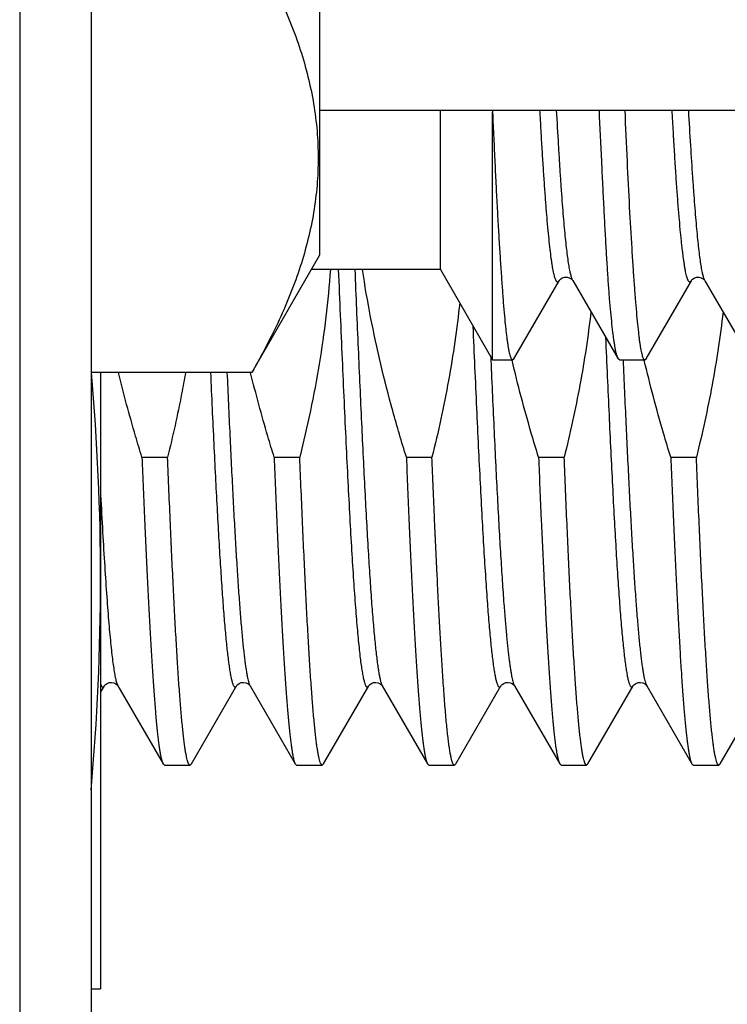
# Model space of a CAD drawing. Header units: inches. Extents: x 0 to 22, y 0 to 17.
# Tile 10 of 114: x 2.886 to 3.035, y 8.968 to 9.175. Entities that reach past the tile are written whole.
import ezdxf

# ---------------------------------------------------------------- set-up
doc = ezdxf.new("R2010")
doc.units = ezdxf.units.IN
doc.header["$LTSCALE"] = 1.21
doc.header["$MEASUREMENT"] = 0
doc.layers.get('0').update_dxf_attribs({"linetype": 'CONTINUOUS'})

msp = doc.modelspace()

# ---------------------------------------------------------------- linework, layer by layer
at = {"color": 7, "linetype": 'CONTINUOUS'}
for p, q in [((2.8858754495, 12.2950779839), (2.8858754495, 8.1591679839)), ((2.9008754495, 12.2810779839), (2.9008754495, 8.1591679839)), ((2.9488754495, 9.4369339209), (2.9488754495, 9.1259339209)), ((2.9488754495, 9.1564339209), (3.1165093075, 9.1564339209)), ((2.9742612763, 9.1229112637), (2.9742612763, 9.1564339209)), ((2.9852238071, 9.1564230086), (2.9852341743, 9.1559203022)), ((2.9852309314, 9.1039112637), (2.9852325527, 9.1559981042)), ((2.9488754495, 9.1259339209), (2.9346534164, 9.1013006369)), ((2.9742612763, 9.1229112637), (2.9471303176, 9.1229112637)), ((2.9742612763, 9.1229112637), (2.9852309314, 9.1039112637)), ((2.9897334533, 9.1041553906), (2.9992225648, 9.1205539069)), ((2.9992225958, 9.1205538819), (2.998989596, 9.1203027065)), ((2.9992493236, 9.1206021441), (2.9992225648, 9.1205539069)), ((3.0020780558, 9.1206235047), (3.0020842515, 9.1206128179)), ((3.0020995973, 9.1205856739), (3.0020842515, 9.1206128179)), ((3.0020999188, 9.1205858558), (3.0116230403, 9.1041337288)), ((3.0175019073, 9.10416291), (3.027002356, 9.1205770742)), ((3.0269969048, 9.1205858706), (3.0270001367, 9.1205916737)), ((3.029840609, 9.1205972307), (3.029847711, 9.1205851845)), ((3.0298540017, 9.1205743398), (3.0393534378, 9.1041588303)), ((2.9852309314, 9.1039112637), (2.9894244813, 9.1039112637)), ((2.9891128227, 9.1042467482), (2.9894244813, 9.1039112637)), ((2.9894244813, 9.1039112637), (2.9897316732, 9.1041553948)), ((3.0116260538, 9.1041337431), (3.0115622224, 9.1042509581)), ((3.0118939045, 9.1039112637), (3.0116248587, 9.1041337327)), ((3.0118939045, 9.1039112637), (3.0172014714, 9.1039112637)), ((3.0168781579, 9.1042498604), (3.0172014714, 9.1039112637)), ((3.0172014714, 9.1039112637), (3.0175013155, 9.1041629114)), ((2.9346534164, 9.1013006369), (2.9008754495, 9.1013006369)), ((2.9028754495, 9.1013006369), (2.9028754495, 8.9717681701)), ((2.9115622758, 9.0834792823), (2.9169520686, 9.0834792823)), ((2.9393392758, 9.0834792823), (2.9447290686, 9.0834792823)), ((2.9671162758, 9.0834792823), (2.9725060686, 9.0834792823)), ((2.9948932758, 9.0834792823), (3.0002830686, 9.0834792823)), ((3.0226702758, 9.0834792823), (3.0280600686, 9.0834792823)), ((2.9028754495, 9.034057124), (2.903667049, 9.035424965)), ((2.9064676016, 9.0354875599), (2.9065088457, 9.0354249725)), ((2.9065088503, 9.0354249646), (2.916011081, 9.0190020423)), ((2.9219418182, 9.0190020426), (2.931444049, 9.035424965)), ((2.9342446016, 9.0354875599), (2.9342858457, 9.0354249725)), ((2.9342858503, 9.0354249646), (2.943788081, 9.0190020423)), ((2.9497188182, 9.0190020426), (2.959221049, 9.035424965)), ((2.9620216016, 9.0354875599), (2.9620628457, 9.0354249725)), ((2.9620628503, 9.0354249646), (2.971565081, 9.0190020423)), ((2.9774958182, 9.0190020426), (2.986998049, 9.035424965)), ((2.9898222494, 9.0354533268), (2.9898396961, 9.0354252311)), ((2.9898398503, 9.0354249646), (2.999342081, 9.0190020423)), ((3.0052728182, 9.0190020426), (3.014775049, 9.035424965)), ((3.0175992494, 9.0354533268), (3.0176166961, 9.0354252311)), ((3.0176168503, 9.0354249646), (3.027119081, 9.0190020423)), ((3.0330498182, 9.0190020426), (3.042552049, 9.035424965)), ((2.916011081, 9.019002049), (2.9162815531, 9.0187681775)), ((2.9162815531, 9.0187681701), (2.9216713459, 9.0187681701)), ((2.9219418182, 9.0190020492), (2.9216713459, 9.0187681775)), ((2.943788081, 9.019002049), (2.9440585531, 9.0187681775)), ((2.9440585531, 9.0187681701), (2.9494483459, 9.0187681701)), ((2.9497188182, 9.0190020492), (2.9494483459, 9.0187681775)), ((2.971565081, 9.019002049), (2.9718355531, 9.0187681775)), ((2.9718355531, 9.0187681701), (2.9772253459, 9.0187681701)), ((2.9774958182, 9.0190020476), (2.9772253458, 9.0187681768)), ((2.999342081, 9.0190020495), (2.999612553, 9.0187681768)), ((2.9996125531, 9.0187681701), (3.0050023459, 9.0187681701)), ((3.0052728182, 9.0190020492), (3.0050023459, 9.0187681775)), ((3.027119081, 9.019002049), (3.0273895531, 9.0187681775)), ((3.0273895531, 9.0187681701), (3.0327793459, 9.0187681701)), ((3.0330498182, 9.0190020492), (3.0327793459, 9.0187681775)), ((2.9008754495, 8.9717681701), (2.9028754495, 8.9717681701))]:
    msp.add_line(p, q, dxfattribs=at)
at = {"color": 9, "linetype": 'CONTINUOUS'}
for p, q in [((3.0020843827, 9.1206125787), (3.0020323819, 9.1207139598)), ((2.9848390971, 9.104569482), (2.984869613, 9.1038712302)), ((2.9063256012, 9.0358345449), (2.9065088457, 9.0354249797)), ((2.9618893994, 9.0358079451), (2.9620628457, 9.0354249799)), ((3.0174531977, 9.0357818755), (3.0176166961, 9.0354252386))]:
    msp.add_line(p, q, dxfattribs=at)
at = {"color": 7, "linetype": 'CONTINUOUS'}
for points in [[(2.9992410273, 9.120606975), (2.999248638, 9.1206202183), (2.999317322, 9.1207174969), (2.9995014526, 9.1209075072)], [(2.9995014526, 9.1209075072), (2.9998571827, 9.1211458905), (3.0003588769, 9.1213163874), (3.000875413, 9.1213311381), (3.0013568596, 9.1211998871), (3.0017236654, 9.1209908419), (3.0019470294, 9.1207926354), (3.0020534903, 9.120661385), (3.0020780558, 9.1206235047)], [(3.0270001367, 9.1205916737), (3.0270640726, 9.1206846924), (3.0272360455, 9.1208673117), (3.0275756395, 9.1211046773), (3.0280667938, 9.121285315), (3.0285832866, 9.1213150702), (3.0290715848, 9.1211957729), (3.0294546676, 9.1209884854), (3.0296940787, 9.1207829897), (3.0298118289, 9.120640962), (3.029840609, 9.1205972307)], [(2.9036668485, 9.0354246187), (2.9036756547, 9.0354392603), (2.903747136, 9.0355380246), (2.9039167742, 9.0357125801), (2.9042217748, 9.035926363), (2.9046600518, 9.036101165), (2.9051534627, 9.0361547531), (2.9056527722, 9.0360602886), (2.9060689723, 9.0358568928)], [(2.9060689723, 9.0358568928), (2.9063304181, 9.0356461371), (2.9064676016, 9.0354875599)], [(2.9314438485, 9.0354246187), (2.9314526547, 9.0354392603), (2.931524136, 9.0355380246), (2.9316937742, 9.0357125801), (2.9319987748, 9.035926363), (2.9324370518, 9.036101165), (2.9329304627, 9.0361547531), (2.9334297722, 9.0360602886), (2.9338459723, 9.0358568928)], [(2.9338459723, 9.0358568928), (2.9341074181, 9.0356461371), (2.9342446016, 9.0354875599)], [(2.9592208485, 9.0354246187), (2.9592296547, 9.0354392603), (2.959301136, 9.0355380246), (2.9594707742, 9.0357125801), (2.9597757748, 9.035926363), (2.9602140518, 9.036101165), (2.9607074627, 9.0361547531), (2.9612067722, 9.0360602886), (2.9616229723, 9.0358568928)], [(2.9616229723, 9.0358568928), (2.9618844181, 9.0356461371), (2.9620216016, 9.0354875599)], [(2.9869978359, 9.035424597), (2.9870075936, 9.0354407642), (2.9870824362, 9.0355432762), (2.9872614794, 9.0357244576), (2.9875837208, 9.0359431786), (2.9880348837, 9.0361118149), (2.9885241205, 9.0361527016), (2.9890135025, 9.0360498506), (2.9894206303, 9.0358431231), (2.9896782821, 9.0356291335), (2.9898025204, 9.035482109), (2.9898222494, 9.0354533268)], [(3.0147748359, 9.035424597), (3.0147845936, 9.0354407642), (3.0148594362, 9.0355432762), (3.0150384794, 9.0357244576), (3.0153607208, 9.0359431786), (3.0158118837, 9.0361118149), (3.0163011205, 9.0361527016), (3.0167905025, 9.0360498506), (3.0171976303, 9.0358431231)], [(3.0171976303, 9.0358431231), (3.0174552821, 9.0356291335), (3.0175795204, 9.035482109), (3.0175992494, 9.0354533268)]]:
    msp.add_lwpolyline(points, dxfattribs=at)
for centre, radius, start, end in [((2.4019052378, 9.057354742), 0.5009718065, 0.0472836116, 5.032543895), ((2.4012520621, 9.0582024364), 0.5016250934, 354.8880587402, 359.9503978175)]:
    msp.add_arc(centre, radius, start, end, dxfattribs=at)
at = {"color": 9, "linetype": 'CONTINUOUS'}
msp.add_arc((2.935668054, 9.036223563), 0.0015963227, 208.1188614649, 210.0177720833, dxfattribs=at)
at = {"color": 7, "linetype": 'CONTINUOUS'}
for points, knots in [([(2.9346534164, 9.1913672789), (2.9357016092, 9.1895517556), (2.9377103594, 9.185909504), (2.94044829, 9.1803613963), (2.942851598, 9.1747724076), (2.9448841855, 9.1691438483), (2.9465108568, 9.1634788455), (2.9476995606, 9.1577829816), (2.9484242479, 9.1520644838), (2.9486678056, 9.1463339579), (2.9484242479, 9.140603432), (2.9476995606, 9.1348849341), (2.9465108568, 9.1291890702), (2.9448841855, 9.1235240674), (2.942851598, 9.1178955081), (2.94044829, 9.1123065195), (2.9377103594, 9.1067584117), (2.9357016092, 9.1031161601), (2.9346534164, 9.1013006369)], [0, 0, 0, 0, 0.0659400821, 0.1307867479, 0.1945292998, 0.2572012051, 0.3188935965, 0.3797644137, 0.4400392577, 0.5, 0.5599607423, 0.6202355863, 0.6811064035, 0.7427987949, 0.8054707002, 0.8692132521, 0.9340599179, 1, 1, 1, 1]), ([(2.9852325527, 9.1559981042), (2.9852708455, 9.1550821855), (2.985349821, 9.153269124), (2.9854733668, 9.1505786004), (2.9855966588, 9.1479464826), (2.9857174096, 9.1453748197), (2.9858378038, 9.1428656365), (2.9859981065, 9.1396501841), (2.9862020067, 9.1358006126), (2.9864514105, 9.131392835), (2.9867014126, 9.1272764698), (2.9869490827, 9.1234637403), (2.9871911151, 9.119965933), (2.987425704, 9.11679337), (2.9876567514, 9.1139556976), (2.9878550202, 9.1118048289), (2.9880163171, 9.1102582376), (2.9881334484, 9.1092302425), (2.9882514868, 9.108291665), (2.9883702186, 9.1074431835), (2.9884892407, 9.1066853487), (2.9886087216, 9.1060186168), (2.9887295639, 9.105443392), (2.9888533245, 9.1049603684), (2.9889772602, 9.1045699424), (2.989067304, 9.1043434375), (2.9891128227, 9.1042467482)], [0, 0, 0, 0, 0.0529314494, 0.1047854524, 0.1555147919, 0.2050768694, 0.2534371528, 0.3005619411, 0.390967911, 0.4760228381, 0.5554740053, 0.6290845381, 0.6966335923, 0.7579201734, 0.8127676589, 0.8610215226, 0.8826339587, 0.9025512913, 0.9207610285, 0.9372529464, 0.9520181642, 0.965052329, 0.9763593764, 0.9859498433, 0.9938294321, 1, 1, 1, 1]), ([(2.998989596, 9.1203027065), (2.9989706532, 9.1202945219), (2.9989308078, 9.1202833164), (2.998867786, 9.1202875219), (2.9988059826, 9.120312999), (2.9987456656, 9.1203581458), (2.9986861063, 9.1204223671), (2.998626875, 9.1205056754), (2.9985677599, 9.1206081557), (2.9984839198, 9.1207810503), (2.9983818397, 9.1210471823), (2.998265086, 9.1214256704), (2.9981480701, 9.1218801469), (2.998030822, 9.1224102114), (2.9979134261, 9.1230155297), (2.997795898, 9.1236956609), (2.9976782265, 9.1244501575), (2.9975143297, 9.1256027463), (2.9973119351, 9.1272269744), (2.9970768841, 9.1293949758), (2.9968424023, 9.1318514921), (2.9966082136, 9.1345923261), (2.9963727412, 9.1376103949), (2.9961365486, 9.140895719), (2.9958996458, 9.1444360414), (2.9956621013, 9.1482186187), (2.9954245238, 9.1522309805), (2.9952702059, 9.1549813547), (2.9951928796, 9.1563928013)], [0, 0, 0, 0, 0.0016926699, 0.0033306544, 0.0050857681, 0.0070992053, 0.0094656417, 0.0122432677, 0.015467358, 0.0191594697, 0.0279949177, 0.0388127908, 0.0516375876, 0.0664788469, 0.0833378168, 0.1022110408, 0.1230922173, 0.1459732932, 0.1977040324, 0.2573448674, 0.3248464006, 0.400117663, 0.4829857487, 0.5731621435, 0.6702993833, 0.7740386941, 0.8840486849, 1, 1, 1, 1]), ([(3.0115622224, 9.1042509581), (3.0115401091, 9.1042962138), (3.0114968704, 9.1043951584), (3.0114120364, 9.1046250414), (3.0113098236, 9.1049724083), (3.0111913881, 9.105460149), (3.0110699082, 9.1060404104), (3.0109466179, 9.1067131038), (3.0108223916, 9.1074778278), (3.0106975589, 9.1083340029), (3.0105225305, 9.1096556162), (3.0103059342, 9.111531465), (3.0100562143, 9.1140472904), (3.0098111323, 9.1169093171), (3.0095731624, 9.1201090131), (3.0093404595, 9.1236366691), (3.009109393, 9.127481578), (3.0088773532, 9.131632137), (3.0086425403, 9.1360758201), (3.0084035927, 9.1407991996), (3.0080709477, 9.1476142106), (3.0078270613, 9.1528536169), (3.0076655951, 9.1564284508)], [0, 0, 0, 0, 0.0028846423, 0.0061779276, 0.0140282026, 0.0236025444, 0.0349185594, 0.0479747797, 0.0627661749, 0.0792856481, 0.0975243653, 0.1391137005, 0.1874214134, 0.2423083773, 0.3036164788, 0.3711701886, 0.4447735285, 0.524209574, 0.609242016, 0.6996165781, 0.7950617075, 1, 1, 1, 1]), ([(3.0130133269, 9.1564305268), (3.0131627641, 9.152854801), (3.0134576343, 9.1460372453), (3.0139316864, 9.136352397), (3.0143538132, 9.1289611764), (3.0147012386, 9.1236344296), (3.0149515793, 9.1201069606), (3.0151988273, 9.1169074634), (3.0154386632, 9.1140453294), (3.0156720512, 9.1115291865), (3.0158716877, 9.1096529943), (3.0160341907, 9.1083312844), (3.0161508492, 9.107475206), (3.0162676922, 9.1067105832), (3.0163849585, 9.1060379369), (3.0165030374, 9.1054576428), (3.0166227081, 9.1049702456), (3.016727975, 9.1046236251), (3.0168137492, 9.1043941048), (3.0168565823, 9.1042951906), (3.0168781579, 9.1042498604)], [0, 0, 0, 0, 0.2049672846, 0.3908178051, 0.5553295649, 0.6289589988, 0.6965373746, 0.7578611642, 0.8127454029, 0.8610300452, 0.9025818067, 0.9207987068, 0.9372951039, 0.9520624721, 0.9650958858, 0.9763964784, 0.9859710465, 0.9938310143, 0.9971247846, 1, 1, 1, 1]), ([(3.0270023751, 9.1205771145), (3.026982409, 9.1205426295), (3.0269429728, 9.1204801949), (3.0268787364, 9.1204002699), (3.0268140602, 9.1203418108), (3.0267481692, 9.1203050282), (3.0266805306, 9.1202914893), (3.0266129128, 9.1203027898), (3.0265473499, 9.1203376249), (3.0264835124, 9.120394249), (3.0264205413, 9.1204723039), (3.0263579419, 9.1205718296), (3.026295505, 9.1206929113), (3.0262331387, 9.1208355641), (3.0261707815, 9.1209997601), (3.0260832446, 9.1212604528), (3.0259759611, 9.1216415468), (3.0258532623, 9.1221655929), (3.0257320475, 9.1227766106), (3.0256112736, 9.1234734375), (3.0254897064, 9.1242543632), (3.0253663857, 9.1251181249), (3.0252419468, 9.1260644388), (3.0251167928, 9.1270934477), (3.0249910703, 9.1282051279), (3.0248645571, 9.1293991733), (3.0246893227, 9.1311536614), (3.0244702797, 9.1335469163), (3.0242141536, 9.1366534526), (3.0239602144, 9.1400633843), (3.0237085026, 9.1437633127), (3.0234586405, 9.1477390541), (3.0232108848, 9.1519761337), (3.0230505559, 9.1548866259), (3.0229699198, 9.1563829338)], [0, 0, 0, 0, 0.0032379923, 0.0059899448, 0.0083084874, 0.0102816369, 0.0120500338, 0.0138044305, 0.015739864, 0.018005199, 0.0206947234, 0.0238635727, 0.0275439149, 0.0317549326, 0.0365082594, 0.0418115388, 0.0540963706, 0.0686609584, 0.0855372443, 0.1047067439, 0.1261246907, 0.1497561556, 0.1756049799, 0.2036813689, 0.233986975, 0.2665134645, 0.3012501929, 0.3772627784, 0.4617951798, 0.5545365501, 0.6551137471, 0.7631393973, 0.8782357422, 1, 1, 1, 1]), ([(2.9511483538, 9.1229091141), (2.950918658, 9.1195840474), (2.9502894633, 9.1129445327), (2.948870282, 9.103043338), (2.9470194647, 9.093214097), (2.9455297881, 9.0867147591), (2.9447290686, 9.0834792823)], [0, 0, 0, 0, 0.2499966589, 0.499995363, 0.7499962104, 1, 1, 1, 1]), ([(2.9671162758, 9.0834792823), (2.966117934, 9.0867055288), (2.9642151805, 9.0931876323), (2.9616902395, 9.1030016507), (2.9595452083, 9.1129060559), (2.9584028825, 9.1195658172), (2.9579116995, 9.1229069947)], [0, 0, 0, 0, 0.2500034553, 0.5000044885, 0.7500033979, 1, 1, 1, 1]), ([(2.9783196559, 9.1159309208), (2.9780343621, 9.1131963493), (2.9773533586, 9.1077380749), (2.9755806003, 9.0968830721), (2.9738269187, 9.0888164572), (2.9725060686, 9.0834792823)], [0, 0, 0, 0, 0.2500142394, 0.5000295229, 1, 1, 1, 1]), ([(3.0058938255, 9.1140689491), (3.0056013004, 9.1114921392), (3.0049194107, 9.1063489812), (3.0031952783, 9.0961188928), (3.0015289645, 9.0885135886), (3.0002830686, 9.0834792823)], [0, 0, 0, 0, 0.2500127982, 0.5000262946, 1, 1, 1, 1]), ([(3.0336657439, 9.1140242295), (3.0333730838, 9.1114512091), (3.0326912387, 9.106315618), (3.0309683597, 9.0961005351), (3.0293041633, 9.0885063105), (3.0280600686, 9.0834792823)], [0, 0, 0, 0, 0.2500127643, 0.5000262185, 1, 1, 1, 1]), ([(2.9948932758, 9.0834792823), (2.9943720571, 9.0851636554), (2.9923387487, 9.0919162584), (2.9905271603, 9.0987367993), (2.9893258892, 9.1038875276)], [0, 0, 0, 0, 0.2500200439, 1, 1, 1, 1]), ([(3.0226702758, 9.0834792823), (3.022149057, 9.0851636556), (3.0201157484, 9.0919162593), (3.0183041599, 9.098736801), (3.0171028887, 9.1038875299)], [0, 0, 0, 0, 0.2500200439, 1, 1, 1, 1]), ([(2.9115622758, 9.0834792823), (2.9111067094, 9.084951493), (2.9093238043, 9.0908520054), (2.9077086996, 9.0968038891), (2.9066133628, 9.1012951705)], [0, 0, 0, 0, 0.2500137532, 1, 1, 1, 1]), ([(2.9207227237, 9.1012958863), (2.9204629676, 9.0998003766), (2.9193655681, 9.0938289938), (2.9180459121, 9.0878991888), (2.9169520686, 9.0834792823)], [0, 0, 0, 0, 0.2500186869, 1, 1, 1, 1]), ([(2.9393392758, 9.0834792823), (2.9388851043, 9.0849469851), (2.9371075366, 9.0908293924), (2.9354967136, 9.0967628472), (2.9344037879, 9.1012401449)], [0, 0, 0, 0, 0.2500138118, 1, 1, 1, 1]), ([(2.9115622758, 9.0834792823), (2.9117407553, 9.0790585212), (2.9120112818, 9.0725686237), (2.9123892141, 9.0641153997), (2.912666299, 9.0582312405), (2.9129432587, 9.0526853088), (2.9132200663, 9.047499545), (2.9134966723, 9.04269444), (2.9137730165, 9.038288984), (2.9140489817, 9.0343005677), (2.9143244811, 9.0307449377), (2.9145616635, 9.0280596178), (2.914753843, 9.0261385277), (2.9148922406, 9.0248707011), (2.915030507, 9.0237203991), (2.9151685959, 9.0226887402), (2.9153064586, 9.0217767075), (2.9154439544, 9.0209851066), (2.9155810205, 9.020314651), (2.9157003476, 9.0198331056), (2.9157980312, 9.0195099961), (2.9158669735, 9.0193123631), (2.915935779, 9.0191452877), (2.9159856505, 9.0190460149), (2.916011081, 9.019002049)], [0, 0, 0, 0, 0.2051314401, 0.3011585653, 0.3923170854, 0.4782469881, 0.5586105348, 0.633091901, 0.701399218, 0.7632657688, 0.818451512, 0.866744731, 0.8882488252, 0.9079646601, 0.9258745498, 0.9419641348, 0.9562212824, 0.9686380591, 0.9792110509, 0.9879445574, 0.9916269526, 0.9948580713, 0.9976451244, 1, 1, 1, 1]), ([(2.9216713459, 9.0187681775), (2.921658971, 9.0187681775), (2.9216334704, 9.0187712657), (2.9215959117, 9.0187848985), (2.9215586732, 9.0188073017), (2.9215062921, 9.0188513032), (2.9214420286, 9.0189306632), (2.9213693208, 9.019054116), (2.9212964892, 9.0192115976), (2.9212235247, 9.0194032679), (2.9211504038, 9.0196293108), (2.9210468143, 9.0199979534), (2.9209202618, 9.02054584), (2.9207748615, 9.0213071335), (2.9206289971, 9.0222044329), (2.9204827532, 9.0232368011), (2.9203362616, 9.0244031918), (2.9201895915, 9.0257023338), (2.9200427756, 9.0271328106), (2.9198390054, 9.0292973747), (2.9195874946, 9.0323187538), (2.919295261, 9.036313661), (2.9190025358, 9.0407866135), (2.9187094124, 9.0457177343), (2.9184160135, 9.0510851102), (2.918122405, 9.0568648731), (2.9178286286, 9.0630313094), (2.9174272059, 9.0719453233), (2.9171409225, 9.0788015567), (2.9169520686, 9.0834792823)], [0, 0, 0, 0, 0.0005704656, 0.0011713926, 0.0018290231, 0.0025635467, 0.0043150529, 0.0065009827, 0.0091572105, 0.012303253, 0.0159504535, 0.0201054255, 0.0299521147, 0.0418599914, 0.0558297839, 0.0718550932, 0.0899235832, 0.1100194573, 0.1321230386, 0.1562121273, 0.2102432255, 0.2718824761, 0.3408621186, 0.4168798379, 0.4996008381, 0.5886596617, 0.6836622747, 0.7841873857, 1, 1, 1, 1]), ([(2.9393392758, 9.0834792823), (2.9395177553, 9.0790585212), (2.9397882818, 9.0725686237), (2.9401662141, 9.0641153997), (2.940443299, 9.0582312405), (2.9407202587, 9.0526853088), (2.9409970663, 9.047499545), (2.9412736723, 9.04269444), (2.9415500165, 9.038288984), (2.9418259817, 9.0343005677), (2.9421014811, 9.0307449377), (2.9423386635, 9.0280596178), (2.942530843, 9.0261385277), (2.9426692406, 9.0248707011), (2.942807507, 9.0237203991), (2.9429455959, 9.0226887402), (2.9430834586, 9.0217767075), (2.9432209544, 9.0209851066), (2.9433580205, 9.020314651), (2.9434773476, 9.0198331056), (2.9435750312, 9.0195099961), (2.9436439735, 9.0193123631), (2.943712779, 9.0191452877), (2.9437626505, 9.0190460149), (2.943788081, 9.019002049)], [0, 0, 0, 0, 0.2051314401, 0.3011585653, 0.3923170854, 0.4782469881, 0.5586105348, 0.633091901, 0.701399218, 0.7632657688, 0.818451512, 0.866744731, 0.8882488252, 0.9079646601, 0.9258745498, 0.9419641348, 0.9562212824, 0.9686380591, 0.9792110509, 0.9879445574, 0.9916269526, 0.9948580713, 0.9976451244, 1, 1, 1, 1]), ([(2.9494483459, 9.0187681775), (2.949435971, 9.0187681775), (2.9494104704, 9.0187712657), (2.9493729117, 9.0187848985), (2.9493356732, 9.0188073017), (2.9492832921, 9.0188513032), (2.9492190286, 9.0189306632), (2.9491463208, 9.019054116), (2.9490734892, 9.0192115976), (2.9490005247, 9.0194032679), (2.9489274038, 9.0196293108), (2.9488238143, 9.0199979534), (2.9486972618, 9.02054584), (2.9485518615, 9.0213071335), (2.9484059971, 9.0222044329), (2.9482597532, 9.0232368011), (2.9481132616, 9.0244031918), (2.9479665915, 9.0257023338), (2.9478197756, 9.0271328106), (2.9476160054, 9.0292973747), (2.9473644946, 9.0323187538), (2.947072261, 9.036313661), (2.9467795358, 9.0407866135), (2.9464864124, 9.0457177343), (2.9461930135, 9.0510851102), (2.945899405, 9.0568648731), (2.9456056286, 9.0630313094), (2.9452042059, 9.0719453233), (2.9449179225, 9.0788015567), (2.9447290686, 9.0834792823)], [0, 0, 0, 0, 0.0005704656, 0.0011713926, 0.0018290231, 0.0025635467, 0.0043150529, 0.0065009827, 0.0091572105, 0.012303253, 0.0159504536, 0.0201054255, 0.0299521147, 0.0418599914, 0.0558297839, 0.0718550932, 0.0899235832, 0.1100194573, 0.1321230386, 0.1562121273, 0.2102432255, 0.2718824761, 0.3408621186, 0.4168798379, 0.4996008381, 0.5886596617, 0.6836622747, 0.7841873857, 1, 1, 1, 1]), ([(2.9671162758, 9.0834792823), (2.9672947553, 9.0790585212), (2.9675652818, 9.0725686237), (2.9679432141, 9.0641153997), (2.968220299, 9.0582312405), (2.9684972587, 9.0526853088), (2.9687740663, 9.047499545), (2.9690506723, 9.04269444), (2.9693270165, 9.038288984), (2.9696029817, 9.0343005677), (2.9698784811, 9.0307449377), (2.9701156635, 9.0280596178), (2.970307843, 9.0261385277), (2.9704462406, 9.0248707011), (2.970584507, 9.0237203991), (2.9707225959, 9.0226887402), (2.9708604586, 9.0217767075), (2.9709979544, 9.0209851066), (2.9711350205, 9.020314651), (2.9712543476, 9.0198331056), (2.9713520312, 9.0195099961), (2.9714209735, 9.0193123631), (2.971489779, 9.0191452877), (2.9715396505, 9.0190460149), (2.971565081, 9.019002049)], [0, 0, 0, 0, 0.2051314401, 0.3011585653, 0.3923170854, 0.4782469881, 0.5586105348, 0.633091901, 0.701399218, 0.7632657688, 0.818451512, 0.866744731, 0.8882488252, 0.9079646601, 0.9258745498, 0.9419641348, 0.9562212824, 0.9686380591, 0.9792110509, 0.9879445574, 0.9916269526, 0.9948580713, 0.9976451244, 1, 1, 1, 1]), ([(2.9746818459, 9.0388924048), (2.9745869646, 9.0403521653), (2.9743986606, 9.0433985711), (2.9741280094, 9.0481530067), (2.973857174, 9.0532691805), (2.9734855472, 9.0607565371), (2.9730261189, 9.070864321), (2.9726808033, 9.0791512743), (2.9725060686, 9.0834792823)], [0, 0, 0, 0, 0.0983072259, 0.2051169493, 0.3200284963, 0.4426098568, 0.7089081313, 1, 1, 1, 1]), ([(2.9948932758, 9.0834792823), (2.9950680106, 9.0791512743), (2.9954133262, 9.070864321), (2.9958727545, 9.0607565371), (2.9962443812, 9.0532691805), (2.9965152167, 9.0481530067), (2.9967858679, 9.0433985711), (2.9969741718, 9.0403521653), (2.9970690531, 9.0388924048)], [0, 0, 0, 0, 0.2910918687, 0.5573901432, 0.6799715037, 0.7948830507, 0.9016927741, 1, 1, 1, 1]), ([(3.0050023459, 9.0187681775), (3.004989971, 9.0187681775), (3.0049644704, 9.0187712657), (3.0049269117, 9.0187848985), (3.0048896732, 9.0188073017), (3.0048372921, 9.0188513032), (3.0047730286, 9.0189306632), (3.0047003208, 9.019054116), (3.0046274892, 9.0192115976), (3.0045545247, 9.0194032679), (3.0044814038, 9.0196293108), (3.0043778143, 9.0199979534), (3.0042512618, 9.02054584), (3.0041058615, 9.0213071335), (3.0039599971, 9.0222044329), (3.0038137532, 9.0232368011), (3.0036672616, 9.0244031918), (3.0035205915, 9.0257023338), (3.0033737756, 9.0271328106), (3.0031700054, 9.0292973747), (3.0029184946, 9.0323187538), (3.002626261, 9.036313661), (3.0023335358, 9.0407866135), (3.0020404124, 9.0457177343), (3.0017470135, 9.0510851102), (3.001453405, 9.0568648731), (3.0011596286, 9.0630313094), (3.0007582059, 9.0719453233), (3.0004719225, 9.0788015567), (3.0002830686, 9.0834792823)], [0, 0, 0, 0, 0.0005704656, 0.0011713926, 0.0018290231, 0.0025635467, 0.0043150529, 0.0065009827, 0.0091572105, 0.012303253, 0.0159504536, 0.0201054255, 0.0299521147, 0.0418599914, 0.0558297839, 0.0718550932, 0.0899235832, 0.1100194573, 0.1321230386, 0.1562121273, 0.2102432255, 0.2718824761, 0.3408621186, 0.4168798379, 0.4996008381, 0.5886596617, 0.6836622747, 0.7841873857, 1, 1, 1, 1]), ([(3.0226702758, 9.0834792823), (3.0228487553, 9.0790585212), (3.0231192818, 9.0725686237), (3.0234972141, 9.0641153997), (3.023774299, 9.0582312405), (3.0240512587, 9.0526853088), (3.0243280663, 9.047499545), (3.0246046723, 9.04269444), (3.0248810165, 9.038288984), (3.0251569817, 9.0343005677), (3.0254324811, 9.0307449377), (3.0256696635, 9.0280596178), (3.025861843, 9.0261385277), (3.0260002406, 9.0248707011), (3.026138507, 9.0237203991), (3.0262765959, 9.0226887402), (3.0264144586, 9.0217767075), (3.0265519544, 9.0209851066), (3.0266890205, 9.020314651), (3.0268083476, 9.0198331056), (3.0269060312, 9.0195099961), (3.0269749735, 9.0193123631), (3.027043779, 9.0191452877), (3.0270936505, 9.0190460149), (3.027119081, 9.019002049)], [0, 0, 0, 0, 0.2051314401, 0.3011585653, 0.3923170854, 0.4782469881, 0.5586105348, 0.633091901, 0.701399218, 0.7632657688, 0.818451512, 0.866744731, 0.8882488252, 0.9079646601, 0.9258745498, 0.9419641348, 0.9562212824, 0.9686380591, 0.9792110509, 0.9879445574, 0.9916269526, 0.9948580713, 0.9976451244, 1, 1, 1, 1]), ([(3.0327793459, 9.0187681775), (3.032766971, 9.0187681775), (3.0327414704, 9.0187712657), (3.0327039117, 9.0187848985), (3.0326666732, 9.0188073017), (3.0326142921, 9.0188513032), (3.0325500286, 9.0189306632), (3.0324773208, 9.019054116), (3.0324044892, 9.0192115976), (3.0323315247, 9.0194032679), (3.0322584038, 9.0196293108), (3.0321548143, 9.0199979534), (3.0320282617, 9.02054584), (3.0318828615, 9.0213071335), (3.0317369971, 9.0222044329), (3.0315907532, 9.0232368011), (3.0314442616, 9.0244031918), (3.0312975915, 9.0257023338), (3.0311507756, 9.0271328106), (3.0309470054, 9.0292973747), (3.0306954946, 9.0323187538), (3.030403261, 9.036313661), (3.0301105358, 9.0407866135), (3.0298174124, 9.0457177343), (3.0295240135, 9.0510851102), (3.029230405, 9.0568648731), (3.0289366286, 9.0630313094), (3.0285352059, 9.0719453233), (3.0282489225, 9.0788015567), (3.0280600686, 9.0834792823)], [0, 0, 0, 0, 0.0005704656, 0.0011713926, 0.0018290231, 0.0025635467, 0.0043150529, 0.0065009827, 0.0091572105, 0.012303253, 0.0159504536, 0.0201054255, 0.0299521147, 0.0418599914, 0.0558297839, 0.0718550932, 0.0899235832, 0.1100194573, 0.1321230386, 0.1562121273, 0.2102432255, 0.2718824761, 0.3408621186, 0.4168798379, 0.4996008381, 0.5886596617, 0.6836622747, 0.7841873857, 1, 1, 1, 1]), ([(2.9772253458, 9.0187681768), (2.9772119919, 9.0187681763), (2.9771843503, 9.0187718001), (2.9771437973, 9.0187877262), (2.9771036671, 9.0188138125), (2.9770469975, 9.0188652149), (2.9769777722, 9.0189576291), (2.976899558, 9.0191008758), (2.9768211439, 9.0192837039), (2.9767425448, 9.0195062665), (2.9766637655, 9.0197687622), (2.9765848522, 9.0200711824), (2.9765058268, 9.0204134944), (2.976395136, 9.0209484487), (2.976259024, 9.0217168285), (2.9761017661, 9.0227578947), (2.9759441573, 9.0239552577), (2.9757862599, 9.0253074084), (2.9756281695, 9.0268126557), (2.9754699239, 9.0284690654), (2.9752503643, 9.0309729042), (2.974979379, 9.0344634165), (2.9747818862, 9.0373532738), (2.9746818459, 9.0388924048)], [0, 0, 0, 0, 0.0019602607, 0.0040413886, 0.0063453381, 0.0089479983, 0.0152364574, 0.0231705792, 0.032871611, 0.0444039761, 0.0578033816, 0.0730901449, 0.0902762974, 0.1093686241, 0.1532759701, 0.2048038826, 0.2639139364, 0.330548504, 0.404634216, 0.4860857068, 0.5748028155, 0.7735888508, 1, 1, 1, 1]), ([(2.9970690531, 9.0388924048), (2.9971590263, 9.0375081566), (2.9973371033, 9.0348894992), (2.9976186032, 9.0311926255), (2.9978609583, 9.0284005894), (2.9980573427, 9.0264033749), (2.9981987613, 9.0250856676), (2.9983400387, 9.0238904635), (2.9984811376, 9.0228189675), (2.9986219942, 9.0218722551), (2.998762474, 9.0210511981), (2.9989024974, 9.0203565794), (2.9990244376, 9.0198582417), (2.9991243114, 9.0195244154), (2.9991947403, 9.0193207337), (2.9992650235, 9.0191489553), (2.9993160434, 9.0190470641), (2.999342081, 9.0190020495)], [0, 0, 0, 0, 0.2074078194, 0.3924386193, 0.5543456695, 0.6264263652, 0.692496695, 0.7524958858, 0.8063717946, 0.8540824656, 0.8955974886, 0.9309044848, 0.9600147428, 0.9722640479, 0.9829927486, 0.9922246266, 1, 1, 1, 1])]:
    msp.add_open_spline(points, degree=3, knots=knots, dxfattribs=at)
at = {"color": 9, "linetype": 'CONTINUOUS'}
for points, knots in [([(3.0020323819, 9.1207139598), (3.0019934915, 9.1207952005), (3.0019178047, 9.1209789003), (3.0018143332, 9.1212873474), (3.0017108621, 9.1216537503), (3.0016075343, 9.1220780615), (3.0015041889, 9.1225605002), (3.0014005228, 9.1231014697), (3.0012961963, 9.1237012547), (3.0011501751, 9.124617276), (3.0009691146, 9.1259074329), (3.0007593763, 9.1276275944), (3.0005517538, 9.1295741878), (3.0003453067, 9.1317462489), (3.0001365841, 9.1341409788), (2.9999275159, 9.1367521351), (2.9997198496, 9.1395696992), (2.9995143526, 9.1425843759), (2.9993100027, 9.1457886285), (2.9990297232, 9.1504196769), (2.9988290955, 9.1539826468), (2.9986959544, 9.1564157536)], [0, 0, 0, 0, 0.0075241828, 0.0165727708, 0.0271674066, 0.0393193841, 0.0530488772, 0.0683792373, 0.0853301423, 0.1039036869, 0.1458654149, 0.1941535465, 0.2486600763, 0.3093961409, 0.376417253, 0.449466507, 0.5282219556, 0.6124265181, 0.7018883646, 0.7964403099, 1, 1, 1, 1]), ([(3.0298477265, 9.1205852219), (3.0298075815, 9.1206560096), (3.0297299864, 9.1208214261), (3.0296253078, 9.1211061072), (3.0295205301, 9.1214537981), (3.0294157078, 9.1218642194), (3.0293109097, 9.12233688), (3.0292062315, 9.1228710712), (3.0291017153, 9.1234661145), (3.0289565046, 9.1243784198), (3.0287782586, 9.1256670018), (3.0285721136, 9.127388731), (3.0283653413, 9.1293399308), (3.028157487, 9.1315165), (3.0279479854, 9.1339143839), (3.0277360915, 9.1365291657), (3.027521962, 9.1393558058), (3.0272249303, 9.1435301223), (3.0268562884, 9.1492296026), (3.0265871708, 9.1539191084), (3.0264531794, 9.1563875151)], [0, 0, 0, 0, 0.0067772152, 0.0151756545, 0.0252461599, 0.0370043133, 0.0504456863, 0.0655597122, 0.0823341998, 0.1007566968, 0.1424900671, 0.1906583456, 0.2451610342, 0.3058912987, 0.3727446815, 0.4456151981, 0.5243623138, 0.6088200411, 0.7941291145, 1, 1, 1, 1]), ([(2.952820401, 9.1228990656), (2.9529523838, 9.1197169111), (2.9532151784, 9.1134355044), (2.9536133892, 9.1041633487), (2.9540114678, 9.0952152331), (2.9544093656, 9.0866643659), (2.9548070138, 9.0785806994), (2.9552043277, 9.0710303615), (2.9556011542, 9.0640751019), (2.9559973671, 9.0577718), (2.9563374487, 9.0529511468), (2.9566128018, 9.0494591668), (2.956811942, 9.0471256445), (2.9570109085, 9.0449898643), (2.9572096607, 9.0430561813), (2.9574080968, 9.0413285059), (2.9576061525, 9.039810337), (2.9577771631, 9.0386784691), (2.9579159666, 9.037880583), (2.9580154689, 9.0373624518), (2.9581148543, 9.0368986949), (2.9582141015, 9.0364895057), (2.9583131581, 9.0361350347), (2.9584119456, 9.0358352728), (2.9585104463, 9.0355902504), (2.9585967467, 9.0354221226), (2.9586674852, 9.0353170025), (2.9587173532, 9.035256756), (2.9587674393, 9.0352101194), (2.9588180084, 9.0351771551), (2.9588693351, 9.0351582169), (2.9589212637, 9.035153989), (2.9589729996, 9.0351647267), (2.9590239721, 9.0351898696), (2.9590743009, 9.0352288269), (2.9591457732, 9.0353041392), (2.9591914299, 9.0353738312), (2.9592208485, 9.0354246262)], [0, 0, 0, 0, 0.1078281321, 0.2128502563, 0.3142087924, 0.4110763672, 0.5026627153, 0.5882211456, 0.667054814, 0.738522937, 0.8020465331, 0.8306665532, 0.8571142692, 0.8813371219, 0.9032880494, 0.9229250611, 0.9402122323, 0.9551207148, 0.9616761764, 0.967630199, 0.9729820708, 0.9777322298, 0.9818831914, 0.9854399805, 0.9884120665, 0.9908179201, 0.9918197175, 0.9926965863, 0.9934601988, 0.9941283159, 0.9947273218, 0.9952933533, 0.9958687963, 0.9964941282, 0.9972013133, 0.9980126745, 1, 1, 1, 1]), ([(2.9562845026, 9.1228990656), (2.9565134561, 9.1173789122), (2.9568573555, 9.1092075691), (2.9573290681, 9.0984805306), (2.9576780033, 9.0908279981), (2.9580268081, 9.0835076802), (2.9583754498, 9.0765655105), (2.9587238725, 9.0700450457), (2.9590720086, 9.0639871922), (2.9594197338, 9.0584299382), (2.9597669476, 9.053408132), (2.9600650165, 9.0495732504), (2.9603062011, 9.0467967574), (2.9604806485, 9.0449400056), (2.9606549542, 9.0432383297), (2.9608290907, 9.0416943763), (2.9610029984, 9.0403105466), (2.961176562, 9.0390889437), (2.9613497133, 9.0380314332), (2.961499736, 9.0372545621), (2.9616218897, 9.0367171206), (2.9617089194, 9.0363759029), (2.9617958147, 9.036076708), (2.9618578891, 9.0358926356), (2.9618893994, 9.0358079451)], [0, 0, 0, 0, 0.1897873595, 0.2809443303, 0.3688434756, 0.4529346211, 0.5326916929, 0.6076160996, 0.6772399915, 0.741129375, 0.7988871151, 0.8501559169, 0.8732571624, 0.8946217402, 0.9142179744, 0.9320169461, 0.9479936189, 0.9621266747, 0.9743994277, 0.9848012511, 0.9892996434, 0.9933304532, 0.9968959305, 1, 1, 1, 1]), ([(2.9810952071, 9.111054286), (2.9813410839, 9.1052940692), (2.9817115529, 9.0968288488), (2.982227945, 9.0858034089), (2.9826069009, 9.0781390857), (2.9829855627, 9.07096193), (2.9833638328, 9.0643252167), (2.9837415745, 9.0582781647), (2.9840081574, 9.0544498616), (2.9841433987, 9.052641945)], [0, 0, 0, 0, 0.2956959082, 0.4345742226, 0.5660862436, 0.6892592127, 0.8031834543, 0.9070174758, 1, 1, 1, 1]), ([(3.0089731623, 9.1086979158), (3.0090922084, 9.1059298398), (3.0093293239, 9.1004908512), (3.0096904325, 9.0924963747), (3.010051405, 9.0848466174), (3.0104121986, 9.0775930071), (3.0107727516, 9.0707843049), (3.0111329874, 9.0644662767), (3.0114927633, 9.0586813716), (3.0118519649, 9.0534684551), (3.0121605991, 9.0494988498), (3.0124105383, 9.0466354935), (3.0125910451, 9.0447300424), (3.0127713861, 9.0429910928), (3.0129515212, 9.041421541), (3.0131313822, 9.0400239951), (3.0133108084, 9.0388007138), (3.0134897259, 9.0377536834), (3.0136451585, 9.0369933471), (3.0137721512, 9.0364755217), (3.0138621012, 9.0361534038), (3.013951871, 9.0358763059), (3.014041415, 9.0356442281), (3.0141307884, 9.035456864), (3.0142199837, 9.0353139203), (3.014299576, 9.0352257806), (3.0143644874, 9.035181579), (3.0144106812, 9.0351619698), (3.0144573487, 9.0351542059), (3.0145216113, 9.0351601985), (3.0145844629, 9.0351925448), (3.0146416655, 9.0352419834), (3.0147060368, 9.0353136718), (3.0147478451, 9.035378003), (3.0147748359, 9.0354246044)], [0, 0, 0, 0, 0.1117254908, 0.2195347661, 0.3227047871, 0.4205439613, 0.5123968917, 0.5976489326, 0.6757305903, 0.7461217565, 0.8083558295, 0.8362840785, 0.8620244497, 0.8855360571, 0.9067819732, 0.9257302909, 0.9423546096, 0.9566346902, 0.968559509, 0.9736388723, 0.9781319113, 0.9820430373, 0.9853799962, 0.9881569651, 0.990400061, 0.9921602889, 0.9928918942, 0.9935510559, 0.9941681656, 0.9947799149, 0.9961254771, 0.996923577, 0.9978283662, 1, 1, 1, 1]), ([(2.984869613, 9.1038712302), (2.9850899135, 9.0988372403), (2.9854226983, 9.0914436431), (2.9858871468, 9.0818153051), (2.9862277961, 9.0751219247), (2.9865682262, 9.0688396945), (2.9869083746, 9.0630062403), (2.9872481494, 9.0576564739), (2.9874867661, 9.0542559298), (2.9876075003, 9.052641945)], [0, 0, 0, 0, 0.2946436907, 0.4327762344, 0.5636700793, 0.6865442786, 0.8006670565, 0.9053587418, 1, 1, 1, 1]), ([(3.0126440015, 9.1039309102), (3.0128384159, 9.0994873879), (3.0132225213, 9.0909272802), (3.0137286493, 9.0804568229), (3.0141380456, 9.0726282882), (3.0144373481, 9.0672318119), (3.0147364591, 9.0621889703), (3.0150353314, 9.0575230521), (3.0153338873, 9.0532555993), (3.015631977, 9.0494062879), (3.0159294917, 9.0459928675), (3.0161860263, 9.0434289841), (3.0163942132, 9.0416079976), (3.0165437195, 9.0404175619), (3.016693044, 9.0393464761), (3.0168421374, 9.0383959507), (3.0169908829, 9.0375669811), (3.0171391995, 9.0368604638), (3.0172681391, 9.0363498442), (3.0173734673, 9.0360042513), (3.0174264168, 9.0358524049), (3.0174531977, 9.0357818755)], [0, 0, 0, 0, 0.1951475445, 0.3759550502, 0.4599295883, 0.5390960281, 0.613090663, 0.6815741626, 0.7442333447, 0.8007829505, 0.8509675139, 0.894563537, 0.9138306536, 0.9313830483, 0.9472033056, 0.9612775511, 0.9735951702, 0.9841511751, 0.9929472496, 0.9966899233, 1, 1, 1, 1]), ([(2.9259654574, 9.1012810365), (2.9260776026, 9.0987453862), (2.9263010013, 9.0937741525), (2.9266420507, 9.0864823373), (2.9269829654, 9.0795339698), (2.9273237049, 9.0729707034), (2.9276642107, 9.0668318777), (2.9280044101, 9.0611542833), (2.928344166, 9.0559719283), (2.9286833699, 9.051315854), (2.9289749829, 9.0477784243), (2.9292111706, 9.0452326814), (2.929381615, 9.0435425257), (2.9295518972, 9.0420026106), (2.929721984, 9.0406152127), (2.9298918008, 9.0393823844), (2.9300612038, 9.0383058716), (2.9302301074, 9.0373872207), (2.9303769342, 9.0367222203), (2.9304969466, 9.036271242), (2.9305818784, 9.035992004), (2.9306666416, 9.0357529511), (2.9307512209, 9.035553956), (2.9308356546, 9.0353949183), (2.9309098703, 9.0352895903), (2.9309705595, 9.0352276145), (2.9310249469, 9.0351848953), (2.931084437, 9.0351580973), (2.931144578, 9.0351546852), (2.9312052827, 9.035166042), (2.931263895, 9.0352003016), (2.9313179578, 9.0352495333), (2.9313784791, 9.0353189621), (2.9314181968, 9.0353803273), (2.9314438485, 9.0354246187)], [0, 0, 0, 0, 0.1136953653, 0.2229107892, 0.3269933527, 0.4253212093, 0.5173074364, 0.6024037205, 0.6801039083, 0.7499474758, 0.8115230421, 0.8390964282, 0.8644726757, 0.8876165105, 0.9084960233, 0.9270845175, 0.9433600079, 0.9573074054, 0.9689204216, 0.9738539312, 0.9782088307, 0.9819911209, 0.9852108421, 0.9878852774, 0.9900462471, 0.9909531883, 0.9917594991, 0.9931422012, 0.9937822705, 0.9944318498, 0.9958837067, 0.9967415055, 0.9977072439, 1, 1, 1, 1]), ([(2.929429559, 9.1012810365), (2.9296243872, 9.0968758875), (2.9299189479, 9.0903930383), (2.9303281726, 9.0819294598), (2.9306290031, 9.0759944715), (2.9309297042, 9.0703754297), (2.9312302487, 9.0650985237), (2.9315305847, 9.0601883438), (2.9318306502, 9.0556677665), (2.9321303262, 9.0515578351), (2.9324295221, 9.0478776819), (2.9326868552, 9.0450882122), (2.9328952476, 9.0430846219), (2.9330455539, 9.0417562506), (2.9331957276, 9.0405467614), (2.9333457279, 9.0394575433), (2.9334955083, 9.0384898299), (2.9336449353, 9.0376446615), (2.9337939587, 9.0369229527), (2.9339234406, 9.0364003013), (2.9340291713, 9.0360455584), (2.9341041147, 9.0358252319), (2.9341789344, 9.0356361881), (2.9342327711, 9.0355224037), (2.9342601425, 9.0354712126)], [0, 0, 0, 0, 0.2002380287, 0.294696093, 0.3847888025, 0.4700978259, 0.5502274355, 0.6248064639, 0.6934902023, 0.7559622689, 0.8119365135, 0.8611590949, 0.8831687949, 0.9034114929, 0.9218657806, 0.9385134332, 0.9533389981, 0.96633149, 0.9774843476, 0.9867991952, 0.9907713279, 0.994290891, 0.9973639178, 1, 1, 1, 1]), ([(2.9028754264, 9.0755978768), (2.9030133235, 9.072960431), (2.9032862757, 9.0679264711), (2.9037132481, 9.0607609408), (2.9040796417, 9.0552726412), (2.904376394, 9.0512933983), (2.9045910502, 9.0486337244), (2.9048055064, 9.0462002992), (2.9050197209, 9.0439988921), (2.9052335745, 9.04203469), (2.9054469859, 9.0403123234), (2.9056313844, 9.0390309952), (2.9057811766, 9.0381304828), (2.9058884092, 9.037548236), (2.9059954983, 9.0370290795), (2.9061024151, 9.0365732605), (2.906209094, 9.0361809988), (2.9062862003, 9.0359425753), (2.9063256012, 9.0358345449)], [0, 0, 0, 0, 0.1983035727, 0.3785293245, 0.5389766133, 0.6113048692, 0.6781396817, 0.7393265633, 0.7947251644, 0.8442107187, 0.8876761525, 0.9250331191, 0.9413998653, 0.9562176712, 0.9694837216, 0.9811979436, 0.9913658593, 1, 1, 1, 1]), ([(2.9841433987, 9.052641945), (2.9842548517, 9.0511520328), (2.9844253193, 9.0489945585), (2.9846713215, 9.0462239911), (2.9848489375, 9.044381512), (2.9850263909, 9.0427008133), (2.9852036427, 9.0411845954), (2.9853806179, 9.039835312), (2.9855571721, 9.0386550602), (2.9857332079, 9.0376456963), (2.9858861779, 9.0369133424), (2.9860111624, 9.0364151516), (2.9860996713, 9.0361056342), (2.9861880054, 9.0358397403), (2.9862761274, 9.035617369), (2.9863640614, 9.0354384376), (2.9864412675, 9.0353186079), (2.98650451, 9.0352466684), (2.9865607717, 9.0351965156), (2.9866222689, 9.0351626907), (2.9866855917, 9.0351541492), (2.9867488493, 9.0351617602), (2.9868104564, 9.0351947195), (2.986866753, 9.0352441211), (2.986930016, 9.0353151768), (2.9869712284, 9.0353786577), (2.9869978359, 9.035424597)], [0, 0, 0, 0, 0.2454632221, 0.3555488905, 0.4569672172, 0.5495658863, 0.6332030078, 0.7077580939, 0.7731311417, 0.8292499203, 0.8760736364, 0.8960042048, 0.9136234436, 0.9289504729, 0.9420193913, 0.9528891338, 0.9616680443, 0.9653389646, 0.9685834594, 0.9740511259, 0.9765144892, 0.9789736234, 0.9844107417, 0.9876327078, 0.991278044, 1, 1, 1, 1]), ([(2.9876075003, 9.052641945), (2.9876959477, 9.0514595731), (2.9878710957, 9.0492202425), (2.9881475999, 9.04605496), (2.9884234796, 9.043278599), (2.98866197, 9.0412141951), (2.9888559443, 9.0397659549), (2.9889946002, 9.0388335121), (2.9891330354, 9.0380054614), (2.9892711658, 9.0372825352), (2.9894089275, 9.036665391), (2.9895286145, 9.0362187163), (2.9896262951, 9.0359157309), (2.9896955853, 9.0357274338), (2.9897647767, 9.0355658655), (2.9898144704, 9.0354688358), (2.9898396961, 9.0354252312)], [0, 0, 0, 0, 0.2043752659, 0.387168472, 0.5476683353, 0.6852820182, 0.7453502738, 0.7995243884, 0.8477676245, 0.8900533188, 0.9263733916, 0.9567450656, 0.9697186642, 0.9812348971, 0.9913167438, 1, 1, 1, 1]), ([(2.9028754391, 9.0357968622), (2.9029054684, 9.0357168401), (2.9029641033, 9.0355736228), (2.9030494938, 9.0354106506), (2.903119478, 9.03530908), (2.9031688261, 9.0352510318), (2.9032184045, 9.0352063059), (2.9032684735, 9.0351749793), (2.9033192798, 9.035157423), (2.9033706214, 9.0351542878), (2.9034217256, 9.0351657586), (2.9034720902, 9.0351912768), (2.9035218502, 9.0352303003), (2.9035924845, 9.0353052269), (2.903637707, 9.0353743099), (2.9036668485, 9.0354246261)], [0, 0, 0, 0, 0.2026356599, 0.3666069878, 0.4348916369, 0.4946941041, 0.5468439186, 0.5925975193, 0.6338033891, 0.6729598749, 0.7129516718, 0.7564981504, 0.8057334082, 0.8621470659, 1, 1, 1, 1])]:
    msp.add_open_spline(points, degree=3, knots=knots, dxfattribs=at)
at = {"color": 7, "linetype": 'CONTINUOUS'}
msp.add_open_spline([(2.9344037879, 9.1012401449), (2.9343993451, 9.1012583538), (2.9343949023, 9.1012765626), (2.9343904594, 9.1012947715)], degree=3, dxfattribs=at)

doc.saveas('drawing.dxf')
